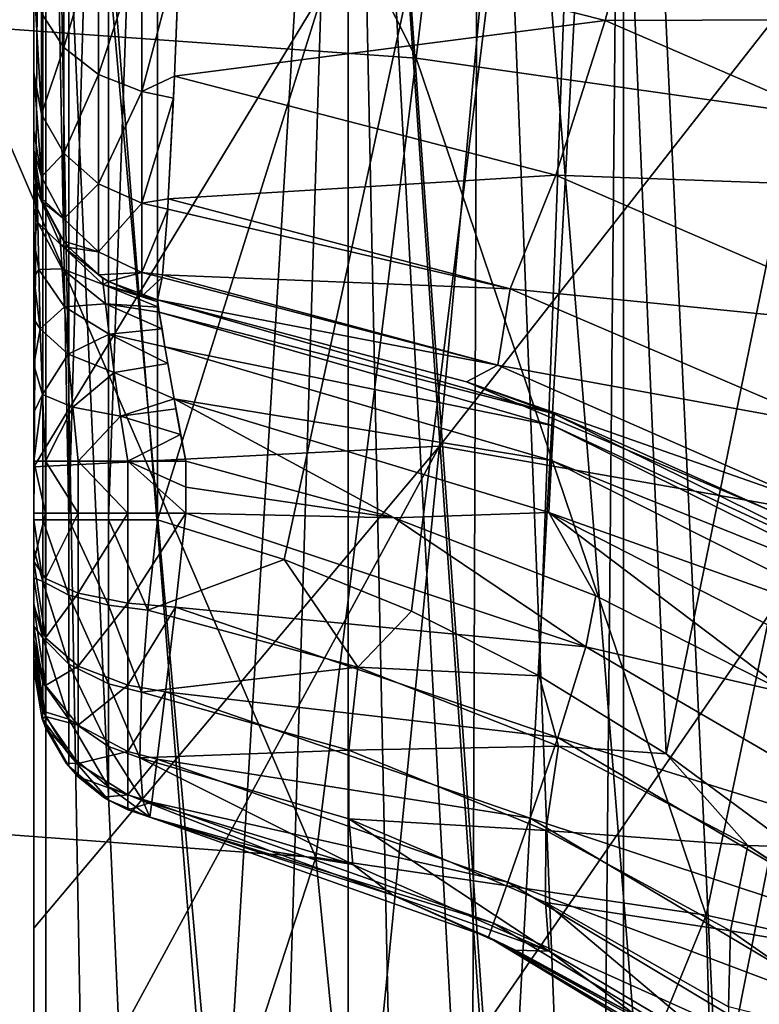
# Model space of a CAD drawing. Header units: metres. Extents: x -109 to 109, y -63 to 140.
# Tile 143 of 256: x 0.57 to 2.03, y -54.32 to -52.38. Entities that reach past the tile are written whole.
import ezdxf

# ---------------------------------------------------------------- set-up
doc = ezdxf.new("R2010")
doc.units = ezdxf.units.M
doc.layers.add('solid_502308_SW0001', color=7, linetype='CONTINUOUS')

msp = doc.modelspace()

# ---------------------------------------------------------------- linework, layer by layer
at = {"layer": 'solid_502308_SW0001'}
for points in [[(0.623736, -50.599998, -0.234443), (0, -50.599998, -0.3), (0.361743, -55.688934, -0.278098)], [(0.623736, -50.599998, 5.634443), (0, -60.5, 5.7), (0, -50.599998, 5.7)], [(0.623735, -60.5, 5.634443), (0, -60.5, 5.7), (0.623736, -50.599998, 5.634443)], [(0.623736, -50.599998, -0.234443), (0.361743, -55.688934, -0.278098), (0.717443, -55.808807, -0.212957)], [(0.6, -50.599998, 7.159821), (0.6, -51.758762, 12.768091), (0.6, -53.258915, 12.279978)], [(0.6, -50.599998, 7.159821), (0.6, -59.031841, 9.866338), (0.6, -59.153034, 9.805921)], [(0.6, -50.599998, 7.159821), (0.6, -58.484577, 10.133883), (0.6, -59.031841, 9.866338)], [(0.6, -50.599998, 7.159821), (0.6, -59.153034, 9.805921), (0.6, -59.693176, 9.53152)], [(0.6, -50.599998, 7.159821), (0.6, -59.693176, 9.53152), (0.6, -60.123867, 9.306575)], [(0.6, -50.599998, 7.159821), (0.6, -60.123867, 9.306575), (0.6, -60.189648, 7.159821)], [(0.6, -50.599998, 7.159821), (0.6, -57.648678, 10.526134), (0.6, -58.484577, 10.133883)], [(0.6, -50.599998, 7.159821), (0.6, -56.69405, 10.95049), (0.6, -57.648678, 10.526134)], [(0.6, -50.599998, 7.159821), (0.6, -56.176968, 11.170169), (0.6, -56.69405, 10.95049)], [(0.6, -50.599998, 7.159821), (0.6, -54.693539, 11.761373), (0.6, -56.176968, 11.170169)], [(0.6, -50.599998, 7.159821), (0.6, -54.168556, 11.957147), (0.6, -54.693539, 11.761373)], [(0.6, -50.599998, 7.159821), (0.6, -53.258915, 12.279978), (0.6, -54.168556, 11.957147)], [(0.6, -52.480934, -11.709896), (0.6, -52.292557, -12.028893), (0.6, -50.599998, -11.742468)], [(0.6, -50.599998, -2.01487), (0.6, -52.480934, -11.709896), (0.6, -50.599998, -11.742468)], [(0.6, -50.599998, -2.01487), (0.6, -52.596649, -11.36046), (0.6, -52.480934, -11.709896)], [(0.6, -50.599998, -2.01487), (0.6, -52.635139, -11.001108), (0.6, -52.596649, -11.36046)], [(0.6, -50.599998, -2.01487), (0.6, -52.635128, -9.300554), (0.6, -52.635139, -11.001108)], [(0.6, -50.599998, -2.01487), (0.6, -52.635128, -7.6), (0.6, -52.635128, -9.300554)], [(0.6, -50.599998, -2.01487), (0.6, -52.6422, -7.50889), (0.6, -52.635128, -7.6)], [(0.6, -50.599998, -2.01487), (0.6, -52.663864, -7.418244), (0.6, -52.6422, -7.50889)], [(0.6, -50.599998, -2.01487), (0.6, -52.700024, -7.331), (0.6, -52.663864, -7.418244)], [(0.6, -50.599998, -2.01487), (0.6, -52.749771, -7.250193), (0.6, -52.700024, -7.331)], [(0.6, -50.599998, -2.01487), (0.6, -52.811775, -7.178112), (0.6, -52.749771, -7.250193)], [(0.6, -50.599998, -2.01487), (0.6, -52.884842, -7.116303), (0.6, -52.811775, -7.178112)], [(0.6, -50.599998, -2.01487), (0.6, -52.967579, -7.066211), (0.6, -52.884842, -7.116303)], [(0.6, -50.599998, -2.01487), (0.6, -53.057693, -7.029467), (0.6, -52.967579, -7.066211)], [(0.6, -50.599998, -2.01487), (0.6, -53.152069, -7.007287), (0.6, -53.057693, -7.029467)], [(0.6, -50.599998, -2.01487), (0.6, -53.247562, -7), (0.6, -53.152069, -7.007287)], [(0.6, -50.599998, -2.01487), (0.6, -53.349998, -7), (0.6, -53.247562, -7)], [(0.6, -50.599998, -2.01487), (0.6, -53.445702, -6.985096), (0.6, -53.349998, -7)], [(0.6, -50.599998, -2.01487), (0.6, -53.532944, -6.941276), (0.6, -53.445702, -6.985096)], [(0.6, -50.599998, -2.01487), (0.6, -53.600922, -6.873945), (0.6, -53.532944, -6.941276)], [(0.6, -50.599998, -2.01487), (0.6, -53.64386, -6.790061), (0.6, -53.600922, -6.873945)], [(0.6, -50.599998, -2.01487), (0.6, -53.658115, -6.7), (0.6, -53.64386, -6.790061)], [(0.6, -50.599998, -2.01487), (0.6, -53.658115, -4.503321), (0.6, -53.658115, -6.7)], [(0.6, -50.599998, -2.01487), (0.6, -53.658146, -2.306642), (0.6, -53.658115, -4.503321)], [(0.6, -50.599998, -2.01487), (0.6, -53.652782, -2.250042), (0.6, -53.658146, -2.306642)], [(0.6, -50.599998, -2.01487), (0.6, -53.636414, -2.194957), (0.6, -53.652782, -2.250042)], [(0.6, -50.599998, -2.01487), (0.6, -53.609505, -2.144249), (0.6, -53.636414, -2.194957)], [(0.6, -50.599998, -2.01487), (0.6, -53.573433, -2.100295), (0.6, -53.609505, -2.144249)], [(0.6, -50.599998, -2.01487), (0.6, -53.529156, -2.064196), (0.6, -53.573433, -2.100295)], [(0.6, -50.599998, -2.01487), (0.6, -53.477661, -2.037029), (0.6, -53.529156, -2.064196)], [(0.6, -50.599998, -2.01487), (0.6, -53.421329, -2.020369), (0.6, -53.477661, -2.037029)], [(0.6, -50.599998, -2.01487), (0.6, -51.981571, -2.014871), (0.6, -53.421329, -2.020369)], [(0.617733, -50.599998, -1.913257), (0.6, -53.36314, -2.014859), (0.6, -51.981571, -2.014871)], [(0.617662, -53.363144, -1.913454), (0.6, -53.36314, -2.014859), (0.617733, -50.599998, -1.913257)], [(0.6, -50.599998, 7.159821), (1.025818, -60.169724, 7.081518), (1.44461, -60.140041, 6.961819)], [(1.479913, -50.599998, 6.949689), (0.6, -50.599998, 7.159821), (1.44461, -60.140041, 6.961819)], [(0.6, -50.599998, 7.159821), (0.6, -60.189648, 7.159821), (1.025818, -60.169724, 7.081518)], [(0.66877, -53.363144, -1.823735), (0.617662, -53.363144, -1.913454), (0.617733, -50.599998, -1.913257)], [(0.66877, -53.363144, -1.823735), (0.617733, -50.599998, -1.913257), (0.668835, -50.599998, -1.823657)], [(0.623735, -60.5, 5.634443), (0.623736, -50.599998, 5.634443), (1.220212, -50.599998, 5.440636)], [(1.220209, -60.5, 5.440637), (0.623735, -60.5, 5.634443), (1.220212, -50.599998, 5.440636)], [(0.623736, -50.599998, -0.234443), (0.717443, -55.808807, -0.212957), (1.052994, -56.015385, -0.109077)], [(1.220212, -50.599998, -0.040636), (0.623736, -50.599998, -0.234443), (1.052994, -56.015385, -0.109077)], [(0.66877, -53.363144, -1.823735), (0.668835, -50.599998, -1.823657), (0.747264, -50.599998, -1.756661)], [(0.74727, -53.363144, -1.756658), (0.66877, -53.363144, -1.823735), (0.747264, -50.599998, -1.756661)], [(0.74727, -53.363144, -1.756658), (0.747264, -50.599998, -1.756661), (0.84375, -50.599998, -1.720191)], [(0.74727, -53.363144, -1.756658), (0.84375, -50.599998, -1.720191), (0.843756, -53.36314, -1.720189)], [(0.843756, -53.36314, -1.720189), (0.84375, -50.599998, -1.720191), (1.71081, -50.599998, -1.462106)], [(1.09371, -53.441727, -1.665066), (0.843756, -53.36314, -1.720189), (1.71081, -50.599998, -1.462106)], [(1.220212, -50.599998, -0.040636), (1.052994, -56.015385, -0.109077), (1.340273, -56.304214, 0.016061)], [(1.344965, -53.543842, -1.594306), (1.09371, -53.441727, -1.665066), (1.71081, -50.599998, -1.462106)], [(1.220209, -60.5, 5.440637), (1.220212, -50.599998, 5.440636), (1.763357, -50.599998, 5.12705)], [(1.763356, -60.5, 5.127051), (1.220209, -60.5, 5.440637), (1.763357, -50.599998, 5.12705)], [(1.220212, -50.599998, -0.040636), (1.340273, -56.304214, 0.016061), (1.546836, -56.644806, 0.129451)], [(1.220212, -50.599998, -0.040636), (1.546836, -56.644806, 0.129451), (1.663198, -56.998184, 0.203255)], [(1.220212, -50.599998, -0.040636), (1.663198, -56.998184, 0.203255), (1.7, -57.348824, 0.228162)], [(1.763357, -50.599998, 0.27295), (1.220212, -50.599998, -0.040636), (1.7, -57.348824, 0.228162)], [(1.596639, -53.670975, -1.507225), (1.344965, -53.543842, -1.594306), (1.71081, -50.599998, -1.462106)], [(1.479913, -50.599998, 6.949689), (1.44461, -60.140041, 6.961819), (1.851966, -60.101513, 6.801246)], [(1.479913, -50.599998, 6.949689), (1.851966, -60.101513, 6.801246), (2.243698, -60.055473, 6.600746)], [(2.300015, -50.599998, 6.567807), (1.479913, -50.599998, 6.949689), (2.243698, -60.055473, 6.600746)], [(1.847553, -53.825043, -1.403236), (1.596639, -53.670975, -1.507225), (1.71081, -50.599998, -1.462106)], [(1.763356, -60.5, 0.272949), (1.763357, -50.599998, 0.27295), (1.7, -57.348824, 0.228162)], [(1.847553, -53.825043, -1.403236), (1.71081, -50.599998, -1.462106), (2.508729, -50.599998, -1.035811)], [(1.763356, -60.5, 0.272949), (2.229434, -60.5, 0.692608), (1.763357, -50.599998, 0.27295)], [(1.763356, -60.5, 5.127051), (1.763357, -50.599998, 5.12705), (2.229435, -50.599998, 4.707391)], [(2.229434, -60.5, 4.707392), (1.763356, -60.5, 5.127051), (2.229435, -50.599998, 4.707391)], [(2.229434, -60.5, 0.692608), (2.229435, -50.599998, 0.692609), (1.763357, -50.599998, 0.27295)], [(2.096084, -54.008224, -1.282014), (1.847553, -53.825043, -1.403236), (2.508729, -50.599998, -1.035811)], [(0.451444, -52.388756, 14.459956), (1.354102, -52.452805, 14.416831), (0.514388, -50.788677, 14.925578)], [(1.354114, -52.452793, -14.516833), (0.451455, -52.388744, -14.559959), (0.514397, -50.78867, -15.02558)], [(1.354102, -52.452805, 14.416831), (1.542889, -50.858517, 14.877256), (0.514388, -50.788677, 14.925578)], [(1.354114, -52.452793, -14.516833), (0.514397, -50.78867, -15.02558), (1.542901, -50.858509, -14.977259)], [(1.354102, -52.452805, 14.416831), (2.256135, -52.580898, 14.330632), (1.542889, -50.858517, 14.877256)], [(2.256149, -52.580891, -14.430634), (1.354114, -52.452793, -14.516833), (1.542901, -50.858509, -14.977259)], [(2.256135, -52.580898, 14.330632), (2.570657, -50.998192, 14.780677), (1.542889, -50.858517, 14.877256)], [(2.256149, -52.580891, -14.430634), (1.542901, -50.858509, -14.977259), (2.570673, -50.998184, -14.880678)], [(0.6, -53.258915, 12.279978), (0.6, -51.758762, 12.768091), (1.538459, -51.713203, 12.752243)], [(0.6, -53.258915, 12.279978), (1.538459, -51.713203, 12.752243), (1.399973, -53.218212, 12.269164)], [(1.399973, -53.218212, 12.269164), (1.538459, -51.713203, 12.752243), (2.461138, -51.862347, 12.651753)], [(1.399973, -53.218212, 12.269164), (2.461138, -51.862347, 12.651753), (2.183865, -53.356106, 12.178671)], [(0.6, -51.981571, -2.014871), (0.6, -53.36314, -2.014859), (0.6, -53.421329, -2.020369)], [(1.825989, -52.008003, -12.71545), (0.889771, -52.16637, -12.586841), (1.727294, -52.378536, -12.472667)], [(2.683039, -52.375675, -12.530815), (1.825989, -52.008003, -12.71545), (1.727294, -52.378536, -12.472667)], [(0.615075, -52.364326, -12.089764), (0.659014, -52.432167, -12.140605), (0.659014, -52.155533, -12.438239)], [(0.659014, -52.155533, -12.438239), (0.659014, -52.432167, -12.140605), (0.727367, -52.19931, -12.488528)], [(0.889771, -52.16637, -12.586841), (0.887368, -52.237896, -12.52704), (0.877734, -52.488293, -12.26487)], [(1.727294, -52.378536, -12.472667), (0.889771, -52.16637, -12.586841), (0.877734, -52.488293, -12.26487)], [(0.659014, -52.432167, -12.140605), (0.727367, -52.485519, -12.180591), (0.727367, -52.19931, -12.488528)], [(0.727367, -52.19931, -12.488528), (0.727367, -52.485519, -12.180591), (0.81321, -52.226768, -12.52007)], [(0.727367, -52.485519, -12.180591), (0.81321, -52.518986, -12.205669), (0.81321, -52.226768, -12.52007)], [(0.81321, -52.226768, -12.52007), (0.81321, -52.518986, -12.205669), (0.887368, -52.237896, -12.52704)], [(0.81321, -52.518986, -12.205669), (0.877734, -52.488293, -12.26487), (0.887368, -52.237896, -12.52704)], [(0.615075, -52.563122, -11.755965), (0.6, -52.292557, -12.028893), (0.6, -52.480934, -11.709896)], [(0.615075, -52.364326, -12.089764), (0.6, -52.292557, -12.028893), (0.615075, -52.563122, -11.755965)], [(0.615075, -52.364326, -12.089764), (0.615075, -52.563122, -11.755965), (0.659014, -52.432167, -12.140605)], [(1.727294, -52.378536, -12.472667), (0.877734, -52.488293, -12.26487), (1.629884, -52.683716, -12.151441)], [(2.504035, -52.715096, -12.291185), (1.727294, -52.378536, -12.472667), (1.629884, -52.683716, -12.151441)], [(2.683039, -52.375675, -12.530815), (1.727294, -52.378536, -12.472667), (2.504035, -52.715096, -12.291185)], [(0.385442, -53.972233, 13.94129), (1.156157, -54.029171, 13.903932), (0.451444, -52.388756, 14.459956)], [(1.15616, -54.02916, -14.003936), (0.385445, -53.972221, -14.041293), (0.451455, -52.388744, -14.559959)], [(1.156157, -54.029171, 13.903932), (1.354102, -52.452805, 14.416831), (0.451444, -52.388756, 14.459956)], [(1.15616, -54.02916, -14.003936), (0.451455, -52.388744, -14.559959), (1.354114, -52.452793, -14.516833)], [(0.615075, -52.563122, -11.755965), (0.659014, -52.640148, -11.79138), (0.659014, -52.432167, -12.140605)], [(0.659014, -52.432167, -12.140605), (0.659014, -52.640148, -11.79138), (0.727367, -52.485519, -12.180591)], [(1.156157, -54.029171, 13.903932), (1.926355, -54.143047, 13.82926), (1.354102, -52.452805, 14.416831)], [(1.92636, -54.143036, -13.929263), (1.15616, -54.02916, -14.003936), (1.354114, -52.452793, -14.516833)], [(1.926355, -54.143047, 13.82926), (2.256135, -52.580898, 14.330632), (1.354102, -52.452805, 14.416831)], [(1.92636, -54.143036, -13.929263), (1.354114, -52.452793, -14.516833), (2.256149, -52.580891, -14.430634)], [(0.615075, -52.686874, -11.387643), (0.6, -52.480934, -11.709896), (0.6, -52.596649, -11.36046)], [(0.615075, -52.563122, -11.755965), (0.6, -52.480934, -11.709896), (0.615075, -52.686874, -11.387643)], [(0.659014, -52.640148, -11.79138), (0.727367, -52.700726, -11.819233), (0.727367, -52.485519, -12.180591)], [(0.727367, -52.485519, -12.180591), (0.727367, -52.700726, -11.819233), (0.81321, -52.518986, -12.205669)], [(0.81321, -52.518986, -12.205669), (0.875783, -52.53183, -12.208279), (0.877734, -52.488293, -12.26487)], [(0.877734, -52.488293, -12.26487), (0.875783, -52.53183, -12.208279), (0.865334, -52.730415, -11.879611)], [(1.629884, -52.683716, -12.151441), (0.877734, -52.488293, -12.26487), (0.865334, -52.730415, -11.879611)], [(0.727367, -52.700726, -11.819233), (0.81321, -52.73872, -11.836702), (0.81321, -52.518986, -12.205669)], [(0.81321, -52.518986, -12.205669), (0.81321, -52.73872, -11.836702), (0.875783, -52.53183, -12.208279)], [(0.81321, -52.73872, -11.836702), (0.865334, -52.730415, -11.879611), (0.875783, -52.53183, -12.208279)], [(0.615075, -52.563122, -11.755965), (0.615075, -52.686874, -11.387643), (0.659014, -52.640148, -11.79138)], [(1.926355, -54.143047, 13.82926), (2.695695, -54.313862, 13.717319), (2.256135, -52.580898, 14.330632)], [(2.6957, -54.31385, -13.817322), (1.92636, -54.143036, -13.929263), (2.256149, -52.580891, -14.430634)], [(0.615075, -52.686874, -11.387643), (0.6, -52.596649, -11.36046), (0.6, -52.635139, -11.001108)], [(0.6, -52.635128, -9.300554), (0.6, -52.635128, -7.6), (0.606181, -52.695717, -7.6)], [(0.606181, -52.695717, -7.6), (0.6, -52.635139, -11.001108), (0.6, -52.635128, -9.300554)], [(0.606181, -52.695717, -7.6), (0.6, -52.635128, -7.6), (0.6, -52.6422, -7.50889)], [(0.615072, -52.729023, -11.001107), (0.6, -52.635139, -11.001108), (0.606181, -52.695717, -7.6)], [(0.615075, -52.686874, -11.387643), (0.6, -52.635139, -11.001108), (0.615072, -52.729023, -11.001107)], [(0.615075, -52.686874, -11.387643), (0.659014, -52.769665, -11.405889), (0.659014, -52.640148, -11.79138)], [(0.659014, -52.640148, -11.79138), (0.659014, -52.769665, -11.405889), (0.727367, -52.700726, -11.819233)], [(0.606544, -52.716549, -7.459299), (0.6, -52.6422, -7.50889), (0.6, -52.663864, -7.418244)], [(0.606181, -52.695717, -7.6), (0.6, -52.6422, -7.50889), (0.606544, -52.716549, -7.459299)], [(0.606544, -52.716549, -7.459299), (0.6, -52.663864, -7.418244), (0.6, -52.700024, -7.331)], [(0.617734, -52.736748, -7.6), (0.606181, -52.695717, -7.6), (0.606544, -52.716549, -7.459299)], [(0.615072, -52.729023, -11.001107), (0.606181, -52.695717, -7.6), (0.617734, -52.736748, -7.6)], [(0.615075, -52.686874, -11.387643), (0.615072, -52.729023, -11.001107), (0.659014, -52.769665, -11.405889)], [(1.629884, -52.683716, -12.151441), (0.865334, -52.730415, -11.879611), (1.539595, -52.908062, -11.768135)], [(2.329724, -52.986881, -11.975157), (1.629884, -52.683716, -12.151441), (1.539595, -52.908062, -11.768135)], [(2.504035, -52.715096, -12.291185), (1.629884, -52.683716, -12.151441), (2.329724, -52.986881, -11.975157)], [(0.607679, -52.776772, -7.331324), (0.6, -52.700024, -7.331), (0.6, -52.749771, -7.250193)], [(0.606544, -52.716549, -7.459299), (0.6, -52.700024, -7.331), (0.607679, -52.776772, -7.331324)], [(0.606544, -52.716549, -7.459299), (0.65279, -52.820309, -7.488003), (0.651799, -52.803642, -7.6)], [(0.606544, -52.716549, -7.459299), (0.607679, -52.776772, -7.331324), (0.65279, -52.820309, -7.488003)], [(0.617734, -52.736748, -7.6), (0.606544, -52.716549, -7.459299), (0.651799, -52.803642, -7.6)], [(0.659014, -52.769665, -11.405889), (0.727367, -52.834778, -11.420238), (0.727367, -52.700726, -11.819233)], [(0.727367, -52.700726, -11.819233), (0.727367, -52.834778, -11.420238), (0.81321, -52.73872, -11.836702)], [(0.617736, -52.736752, -11.001107), (0.615072, -52.729023, -11.001107), (0.617734, -52.736748, -7.6)], [(0.659014, -52.769665, -11.405889), (0.615072, -52.729023, -11.001107), (0.617736, -52.736752, -11.001107)], [(0.617736, -52.736752, -11.001107), (0.617734, -52.736748, -7.6), (0.651799, -52.803642, -7.6)], [(0.65901, -52.813801, -11.001106), (0.617736, -52.736752, -11.001107), (0.651799, -52.803642, -7.6)], [(0.659014, -52.769665, -11.405889), (0.617736, -52.736752, -11.001107), (0.65901, -52.813801, -11.001106)], [(0.81321, -52.73872, -11.836702), (0.864046, -52.750946, -11.83563), (0.865334, -52.730415, -11.879611)], [(1.539595, -52.908062, -11.768135), (0.865334, -52.730415, -11.879611), (0.864046, -52.750946, -11.83563)], [(0.607679, -52.776772, -7.331324), (0.6, -52.749771, -7.250193), (0.6, -52.811775, -7.178112)], [(0.727367, -52.834778, -11.420238), (0.81321, -52.875618, -11.429238), (0.81321, -52.73872, -11.836702)], [(0.81321, -52.73872, -11.836702), (0.81321, -52.875618, -11.429238), (0.864046, -52.750946, -11.83563)], [(0.81321, -52.875618, -11.429238), (0.853581, -52.880188, -11.450824), (0.864046, -52.750946, -11.83563)], [(1.539595, -52.908062, -11.768135), (0.864046, -52.750946, -11.83563), (0.853581, -52.880188, -11.450824)], [(0.607679, -52.776772, -7.331324), (0.6, -52.811775, -7.178112), (0.609709, -52.869923, -7.227015)], [(0.607679, -52.776772, -7.331324), (0.655786, -52.868523, -7.38606), (0.65279, -52.820309, -7.488003)], [(0.607679, -52.776772, -7.331324), (0.609709, -52.869923, -7.227015), (0.655786, -52.868523, -7.38606)], [(0.659014, -52.769665, -11.405889), (0.65901, -52.813801, -11.001106), (0.727367, -52.834778, -11.420238)], [(0.609709, -52.869923, -7.227015), (0.6, -52.811775, -7.178112), (0.6, -52.884842, -7.116303)], [(0.668838, -52.826347, -7.6), (0.651799, -52.803642, -7.6), (0.65279, -52.820309, -7.488003)], [(0.65901, -52.813801, -11.001106), (0.651799, -52.803642, -7.6), (0.668838, -52.826347, -7.6)], [(0.668841, -52.826351, -11.001106), (0.65901, -52.813801, -11.001106), (0.668838, -52.826347, -7.6)], [(0.727367, -52.834778, -11.420238), (0.65901, -52.813801, -11.001106), (0.668841, -52.826351, -11.001106)], [(0.65279, -52.820309, -7.488003), (0.736746, -52.899082, -7.509796), (0.735276, -52.88586, -7.6)], [(0.65279, -52.820309, -7.488003), (0.655786, -52.868523, -7.38606), (0.736746, -52.899082, -7.509796)], [(0.668838, -52.826347, -7.6), (0.65279, -52.820309, -7.488003), (0.735276, -52.88586, -7.6)], [(0.668841, -52.826351, -11.001106), (0.668838, -52.826347, -7.6), (0.735276, -52.88586, -7.6)], [(0.727363, -52.880478, -11.001105), (0.668841, -52.826351, -11.001106), (0.735276, -52.88586, -7.6)], [(0.727367, -52.834778, -11.420238), (0.668841, -52.826351, -11.001106), (0.727363, -52.880478, -11.001105)], [(0.727367, -52.834778, -11.420238), (0.727363, -52.880478, -11.001105), (0.81321, -52.875618, -11.429238)], [(0.609709, -52.869923, -7.227015), (0.6, -52.884842, -7.116303), (0.612791, -52.986607, -7.154078)], [(0.609709, -52.869923, -7.227015), (0.660812, -52.943195, -7.302825), (0.655786, -52.868523, -7.38606)], [(0.609709, -52.869923, -7.227015), (0.612791, -52.986607, -7.154078), (0.660812, -52.943195, -7.302825)], [(0.655786, -52.868523, -7.38606), (0.741148, -52.937447, -7.42718), (0.736746, -52.899082, -7.509796)], [(0.655786, -52.868523, -7.38606), (0.660812, -52.943195, -7.302825), (0.741148, -52.937447, -7.42718)], [(0.612791, -52.986607, -7.154078), (0.6, -52.884842, -7.116303), (0.6, -52.967579, -7.066211)], [(0.81321, -52.875618, -11.429238), (0.727363, -52.880478, -11.001105), (0.747276, -52.893345, -11.001105)], [(0.727363, -52.880478, -11.001105), (0.735276, -52.88586, -7.6), (0.747268, -52.893341, -7.6)], [(0.747276, -52.893345, -11.001105), (0.727363, -52.880478, -11.001105), (0.747268, -52.893341, -7.6)], [(0.747268, -52.893341, -7.6), (0.735276, -52.88586, -7.6), (0.736746, -52.899082, -7.509796)], [(0.81321, -52.875618, -11.429238), (0.747276, -52.893345, -11.001105), (0.813203, -52.922298, -11.001106)], [(0.81321, -52.875618, -11.429238), (0.813203, -52.922298, -11.001106), (0.852991, -52.885479, -11.426826)], [(0.813203, -52.922298, -11.001106), (0.84376, -52.92981, -11.001119), (0.852991, -52.885479, -11.426826)], [(0.81321, -52.875618, -11.429238), (0.852991, -52.885479, -11.426826), (0.853581, -52.880188, -11.450824)], [(1.515321, -53.058727, -11.329912), (0.852991, -52.885479, -11.426826), (0.84376, -52.92981, -11.001119)], [(1.515321, -53.058727, -11.329912), (0.853581, -52.880188, -11.450824), (0.852991, -52.885479, -11.426826)], [(1.539595, -52.908062, -11.768135), (0.853581, -52.880188, -11.450824), (1.515321, -53.058727, -11.329912)], [(0.747268, -52.893341, -7.6), (0.736746, -52.899082, -7.509796), (0.84375, -52.92981, -7.600038)], [(0.736746, -52.899082, -7.509796), (0.844317, -52.93343, -7.554643), (0.84375, -52.92981, -7.600038)], [(0.736746, -52.899082, -7.509796), (0.846027, -52.944283, -7.510102), (0.844317, -52.93343, -7.554643)], [(0.736746, -52.899082, -7.509796), (0.741148, -52.937447, -7.42718), (0.846027, -52.944283, -7.510102)], [(0.747276, -52.893345, -11.001105), (0.747268, -52.893341, -7.6), (0.84375, -52.92981, -7.600038)], [(0.813203, -52.922298, -11.001106), (0.747276, -52.893345, -11.001105), (0.84375, -52.92981, -7.600038)], [(2.170339, -53.177849, -11.598738), (1.539595, -52.908062, -11.768135), (1.515321, -53.058727, -11.329912)], [(2.329724, -52.986881, -11.975157), (1.539595, -52.908062, -11.768135), (2.170339, -53.177849, -11.598738)], [(0.813203, -52.922298, -11.001106), (0.84375, -52.92981, -7.600038), (0.843749, -52.92981, -9.300576)], [(0.813203, -52.922298, -11.001106), (0.843749, -52.92981, -9.300576), (0.84376, -52.92981, -11.001119)], [(1.626093, -53.154072, -7.599998), (0.843749, -52.92981, -9.300576), (0.84375, -52.92981, -7.600038)], [(1.626093, -53.154072, -7.599998), (0.84376, -52.92981, -11.001119), (0.843749, -52.92981, -9.300576)], [(0.847512, -52.953644, -7.48553), (1.626093, -53.154072, -7.599998), (0.84375, -52.92981, -7.600038)], [(0.846027, -52.944283, -7.510102), (0.847512, -52.953644, -7.48553), (0.84375, -52.92981, -7.600038)], [(0.844317, -52.93343, -7.554643), (0.846027, -52.944283, -7.510102), (0.84375, -52.92981, -7.600038)], [(1.626093, -53.154072, -7.599998), (1.453446, -53.091187, -10.884068), (0.84376, -52.92981, -11.001119)], [(1.515321, -53.058727, -11.329912), (0.84376, -52.92981, -11.001119), (1.453446, -53.091187, -10.884068)], [(0.612791, -52.986607, -7.154078), (0.667869, -53.03693, -7.244421), (0.660812, -52.943195, -7.302825)], [(0.660812, -52.943195, -7.302825), (0.748403, -52.997272, -7.358777), (0.741148, -52.937447, -7.42718)], [(0.660812, -52.943195, -7.302825), (0.667869, -53.03693, -7.244421), (0.748403, -52.997272, -7.358777)], [(0.741148, -52.937447, -7.42718), (0.852891, -52.987, -7.427691), (0.847512, -52.953644, -7.48553)], [(0.741148, -52.937447, -7.42718), (0.748403, -52.997272, -7.358777), (0.852891, -52.987, -7.427691)], [(0.741148, -52.937447, -7.42718), (0.847512, -52.953644, -7.48553), (0.846027, -52.944283, -7.510102)], [(0.612791, -52.986607, -7.154078), (0.6, -52.967579, -7.066211), (0.6, -53.057693, -7.029467)], [(1.625369, -53.178181, -7.485435), (1.626093, -53.154072, -7.599998), (0.847512, -52.953644, -7.48553)], [(0.847512, -52.953644, -7.48553), (0.852891, -52.987, -7.427691), (0.858671, -53.021976, -7.388117)], [(1.625369, -53.178181, -7.485435), (0.847512, -52.953644, -7.48553), (0.858671, -53.021976, -7.388117)], [(0.612791, -52.986607, -7.154078), (0.6, -53.057693, -7.029467), (0.617093, -53.116058, -7.116475)], [(0.612791, -52.986607, -7.154078), (0.617093, -53.116058, -7.116475), (0.667869, -53.03693, -7.244421)], [(0.748403, -52.997272, -7.358777), (0.858671, -53.021976, -7.388117), (0.852891, -52.987, -7.427691)], [(0.667869, -53.03693, -7.244421), (0.758358, -53.073147, -7.309442), (0.748403, -52.997272, -7.358777)], [(0.748403, -52.997272, -7.358777), (0.864306, -53.05521, -7.360673), (0.858671, -53.021976, -7.388117)], [(0.748403, -52.997272, -7.358777), (0.758358, -53.073147, -7.309442), (0.864306, -53.05521, -7.360673)], [(0.858671, -53.021976, -7.388117), (0.864306, -53.05521, -7.360673), (0.876646, -53.124996, -7.322914)], [(1.621383, -53.246487, -7.387959), (0.858671, -53.021976, -7.388117), (0.876646, -53.124996, -7.322914)], [(1.625369, -53.178181, -7.485435), (0.858671, -53.021976, -7.388117), (1.621383, -53.246487, -7.387959)], [(0.617093, -53.116058, -7.116475), (0.676908, -53.141216, -7.214036), (0.667869, -53.03693, -7.244421)], [(0.667869, -53.03693, -7.244421), (0.676908, -53.141216, -7.214036), (0.758358, -53.073147, -7.309442)], [(0.617093, -53.116058, -7.116475), (0.6, -53.057693, -7.029467), (0.6, -53.152069, -7.007287)], [(0.758358, -53.073147, -7.309442), (0.876646, -53.124996, -7.322914), (0.864306, -53.05521, -7.360673)], [(2.133973, -53.329792, -11.146704), (1.515321, -53.058727, -11.329912), (1.453446, -53.091187, -10.884068)], [(2.170339, -53.177849, -11.598738), (1.515321, -53.058727, -11.329912), (2.133973, -53.329792, -11.146704)], [(0.676908, -53.141216, -7.214036), (0.770756, -53.158737, -7.281971), (0.758358, -53.073147, -7.309442)], [(0.758358, -53.073147, -7.309442), (0.770756, -53.158737, -7.281971), (0.876646, -53.124996, -7.322914)], [(1.626093, -53.154072, -7.599998), (2.053529, -53.345875, -10.700468), (1.453446, -53.091187, -10.884068)], [(2.133973, -53.329792, -11.146704), (1.453446, -53.091187, -10.884068), (2.053529, -53.345875, -10.700468)], [(0.617093, -53.116058, -7.116475), (0.6, -53.152069, -7.007287), (0.6, -53.247562, -7)], [(0.617093, -53.116058, -7.116475), (0.6, -53.247562, -7), (0.622746, -53.247562, -7.114588)], [(0.617093, -53.116058, -7.116475), (0.622746, -53.247562, -7.114588), (0.676908, -53.141216, -7.214036)], [(0.770756, -53.158737, -7.281971), (0.88022, -53.144535, -7.315976), (0.876646, -53.124996, -7.322914)], [(0.876646, -53.124996, -7.322914), (0.889662, -53.194916, -7.304072), (0.9, -53.247578, -7.3)], [(1.310829, -53.359795, -7.3), (0.876646, -53.124996, -7.322914), (0.9, -53.247578, -7.3)], [(0.876646, -53.124996, -7.322914), (0.88022, -53.144535, -7.315976), (0.889662, -53.194916, -7.304072)], [(1.310829, -53.359795, -7.3), (1.615831, -53.349174, -7.322835), (0.876646, -53.124996, -7.322914)], [(1.621383, -53.246487, -7.387959), (0.876646, -53.124996, -7.322914), (1.615831, -53.349174, -7.322835)], [(0.676908, -53.141216, -7.214036), (0.622746, -53.247562, -7.114588), (0.687787, -53.247562, -7.212051)], [(0.676908, -53.141216, -7.214036), (0.687787, -53.247562, -7.212051), (0.770756, -53.158737, -7.281971)], [(0.770756, -53.158737, -7.281971), (0.889662, -53.194916, -7.304072), (0.88022, -53.144535, -7.315976)], [(0.770756, -53.158737, -7.281971), (0.687787, -53.247562, -7.212051), (0.785202, -53.247562, -7.277166)], [(0.770756, -53.158737, -7.281971), (0.785202, -53.247562, -7.277166), (0.889662, -53.194916, -7.304072)], [(1.625369, -53.178181, -7.485435), (2.355253, -53.515579, -7.6), (1.626093, -53.154072, -7.599998)], [(1.626093, -53.154072, -7.599998), (2.355253, -53.515579, -7.6), (2.053529, -53.345875, -10.700468)], [(2.349221, -53.538563, -7.485435), (1.625369, -53.178181, -7.485435), (1.621383, -53.246487, -7.387959)], [(2.349221, -53.538563, -7.485435), (2.355253, -53.515579, -7.6), (1.625369, -53.178181, -7.485435)], [(0.785202, -53.247562, -7.277166), (0.9, -53.247578, -7.3), (0.889662, -53.194916, -7.304072)], [(1.399973, -53.218212, 12.269164), (1.252813, -54.706223, 11.737127), (0.6, -54.693539, 11.761373)], [(1.399973, -53.218212, 12.269164), (0.6, -54.693539, 11.761373), (0.6, -54.168556, 11.957147)], [(0.6, -53.258915, 12.279978), (1.399973, -53.218212, 12.269164), (0.6, -54.168556, 11.957147)], [(1.399973, -53.218212, 12.269164), (2.183865, -53.356106, 12.178671), (1.252813, -54.706223, 11.737127)], [(0.622737, -53.349998, -7.114565), (0.6, -53.247562, -7), (0.6, -53.349998, -7)], [(0.622746, -53.247562, -7.114588), (0.6, -53.247562, -7), (0.622737, -53.349998, -7.114565)], [(0.622746, -53.247562, -7.114588), (0.622737, -53.349998, -7.114565), (0.68777, -53.349998, -7.212034)], [(0.687787, -53.247562, -7.212051), (0.622746, -53.247562, -7.114588), (0.68777, -53.349998, -7.212034)], [(0.687787, -53.247562, -7.212051), (0.68777, -53.349998, -7.212034), (0.785184, -53.349998, -7.277159)], [(0.785202, -53.247562, -7.277166), (0.687787, -53.247562, -7.212051), (0.785184, -53.349998, -7.277159)], [(0.785202, -53.247562, -7.277166), (0.785184, -53.349998, -7.277159), (0.9, -53.349998, -7.3)], [(0.9, -53.29879, -7.3), (0.785202, -53.247562, -7.277166), (0.9, -53.349998, -7.3)], [(0.9, -53.29879, -7.3), (0.9, -53.247578, -7.3), (0.785202, -53.247562, -7.277166)], [(0.9, -53.29879, -7.3), (1.310829, -53.359795, -7.3), (0.9, -53.247578, -7.3)], [(2.330458, -53.603443, -7.387959), (1.621383, -53.246487, -7.387959), (1.615831, -53.349174, -7.322835)], [(2.349221, -53.538563, -7.485435), (1.621383, -53.246487, -7.387959), (2.330458, -53.603443, -7.387959)], [(0.9, -53.29879, -7.3), (0.9, -53.349998, -7.3), (1.310829, -53.359795, -7.3)], [(0.622737, -53.349998, -7.114565), (0.6, -53.349998, -7), (0.6, -53.445702, -6.985096)], [(0.622737, -53.349998, -7.114565), (0.6, -53.445702, -6.985096), (0.622746, -53.478989, -7.094772)], [(0.622737, -53.349998, -7.114565), (0.622746, -53.478989, -7.094772), (0.68777, -53.349998, -7.212034)], [(0.622746, -53.478989, -7.094772), (0.687784, -53.508255, -7.187737), (0.68777, -53.349998, -7.212034)], [(0.68777, -53.349998, -7.212034), (0.687784, -53.508255, -7.187737), (0.785184, -53.349998, -7.277159)], [(0.687784, -53.508255, -7.187737), (0.785195, -53.527805, -7.249849), (0.785184, -53.349998, -7.277159)], [(0.785184, -53.349998, -7.277159), (0.785195, -53.527805, -7.249849), (0.9, -53.349998, -7.3)], [(0.785195, -53.527805, -7.249849), (0.879187, -53.535416, -7.270634), (0.9, -53.349998, -7.3)], [(1.688893, -53.61401, -7.3), (0.9, -53.349998, -7.3), (0.879187, -53.535416, -7.270634)], [(1.310829, -53.359795, -7.3), (0.9, -53.349998, -7.3), (1.688893, -53.61401, -7.3)], [(2.183865, -53.356106, 12.178671), (1.892622, -54.829861, 11.657987), (1.252813, -54.706223, 11.737127)], [(1.310829, -53.359795, -7.3), (1.708615, -53.513256, -7.3), (1.615831, -53.349174, -7.322835)], [(2.088767, -53.706238, -7.3), (2.302661, -53.700989, -7.322835), (1.615831, -53.349174, -7.322835)], [(2.330458, -53.603443, -7.387959), (1.615831, -53.349174, -7.322835), (2.302661, -53.700989, -7.322835)], [(1.708615, -53.513256, -7.3), (2.088767, -53.706238, -7.3), (1.615831, -53.349174, -7.322835)], [(2.183865, -53.356106, 12.178671), (2.968831, -53.554653, 12.048404), (1.892622, -54.829861, 11.657987)], [(0.617661, -53.485065, -1.932022), (0.6, -53.421329, -2.020369), (0.6, -53.36314, -2.014859)], [(0.617661, -53.485065, -1.932022), (0.6, -53.36314, -2.014859), (0.617662, -53.363144, -1.913454)], [(0.617661, -53.485065, -1.932022), (0.617662, -53.363144, -1.913454), (0.668768, -53.511932, -1.846419)], [(0.668768, -53.511932, -1.846419), (0.617662, -53.363144, -1.913454), (0.66877, -53.363144, -1.823735)], [(0.668768, -53.511932, -1.846419), (0.66877, -53.363144, -1.823735), (0.747269, -53.532021, -1.782418)], [(0.747269, -53.532021, -1.782418), (0.66877, -53.363144, -1.823735), (0.74727, -53.363144, -1.756658)], [(0.747269, -53.532021, -1.782418), (0.74727, -53.363144, -1.756658), (0.824756, -53.541683, -1.7517)], [(0.74727, -53.363144, -1.756658), (0.843756, -53.36314, -1.720189), (0.824756, -53.541683, -1.7517)], [(0.824756, -53.541683, -1.7517), (0.843756, -53.36314, -1.720189), (1.09371, -53.441727, -1.665066)], [(1.310829, -53.359795, -7.3), (1.688893, -53.61401, -7.3), (1.708615, -53.513256, -7.3)], [(0.617661, -53.485065, -1.932022), (0.6, -53.477661, -2.037029), (0.6, -53.421329, -2.020369)], [(0.622746, -53.596073, -7.036973), (0.6, -53.445702, -6.985096), (0.6, -53.532944, -6.941276)], [(0.622746, -53.478989, -7.094772), (0.6, -53.445702, -6.985096), (0.622746, -53.596073, -7.036973)], [(0.824756, -53.541683, -1.7517), (1.09371, -53.441727, -1.665066), (1.239186, -53.654015, -1.645252)], [(1.239186, -53.654015, -1.645252), (1.09371, -53.441727, -1.665066), (1.344965, -53.543842, -1.594306)], [(0.617661, -53.595867, -1.98701), (0.6, -53.529156, -2.064196), (0.6, -53.477661, -2.037029)], [(0.617661, -53.595867, -1.98701), (0.6, -53.477661, -2.037029), (0.617661, -53.485065, -1.932022)], [(0.617661, -53.485065, -1.932022), (0.668768, -53.511932, -1.846419), (0.668768, -53.647873, -1.913908)], [(0.617661, -53.595867, -1.98701), (0.617661, -53.485065, -1.932022), (0.668768, -53.647873, -1.913908)], [(0.622746, -53.478989, -7.094772), (0.622746, -53.596073, -7.036973), (0.687784, -53.508255, -7.187737)], [(0.622746, -53.596073, -7.036973), (0.687784, -53.652111, -7.116712), (0.687784, -53.508255, -7.187737)], [(0.668768, -53.511932, -1.846419), (0.747269, -53.532021, -1.782418), (0.747269, -53.686752, -1.859255)], [(0.668768, -53.647873, -1.913908), (0.668768, -53.511932, -1.846419), (0.747269, -53.686752, -1.859255)], [(0.687784, -53.508255, -7.187737), (0.687784, -53.652111, -7.116712), (0.785195, -53.527805, -7.249849)], [(1.708615, -53.513256, -7.3), (1.688893, -53.61401, -7.3), (2.088767, -53.706238, -7.3)], [(0.617661, -53.595867, -1.98701), (0.6, -53.573433, -2.100295), (0.6, -53.529156, -2.064196)], [(0.622746, -53.69017, -6.94595), (0.6, -53.532944, -6.941276), (0.6, -53.600922, -6.873945)], [(0.622746, -53.596073, -7.036973), (0.6, -53.532944, -6.941276), (0.622746, -53.69017, -6.94595)], [(0.687784, -53.652111, -7.116712), (0.785195, -53.689552, -7.169986), (0.785195, -53.527805, -7.249849)], [(0.747269, -53.532021, -1.782418), (0.824756, -53.541683, -1.7517), (0.812601, -53.703426, -1.835759)], [(0.747269, -53.686752, -1.859255), (0.747269, -53.532021, -1.782418), (0.812601, -53.703426, -1.835759)], [(0.785195, -53.527805, -7.249849), (0.785195, -53.689552, -7.169986), (0.879187, -53.535416, -7.270634)], [(0.785195, -53.689552, -7.169986), (0.859537, -53.702736, -7.185299), (0.879187, -53.535416, -7.270634)], [(0.824756, -53.541683, -1.7517), (1.239186, -53.654015, -1.645252), (0.812601, -53.703426, -1.835759)], [(0.859537, -53.702736, -7.185299), (1.633831, -53.792667, -7.270634), (0.879187, -53.535416, -7.270634)], [(1.688893, -53.61401, -7.3), (0.879187, -53.535416, -7.270634), (1.633831, -53.792667, -7.270634)], [(1.239186, -53.654015, -1.645252), (1.344965, -53.543842, -1.594306), (1.596639, -53.670975, -1.507225)], [(2.968831, -53.554653, 12.048404), (2.53344, -55.00407, 11.546494), (1.892622, -54.829861, 11.657987)], [(0.617661, -53.684143, -2.074073), (0.6, -53.609505, -2.144249), (0.6, -53.573433, -2.100295)], [(0.617661, -53.684143, -2.074073), (0.6, -53.573433, -2.100295), (0.617661, -53.595867, -1.98701)], [(0.622746, -53.751396, -6.829849), (0.6, -53.600922, -6.873945), (0.6, -53.64386, -6.790061)], [(0.622746, -53.69017, -6.94595), (0.6, -53.600922, -6.873945), (0.622746, -53.751396, -6.829849)], [(0.617661, -53.740452, -2.184464), (0.6, -53.636414, -2.194957), (0.6, -53.609505, -2.144249)], [(0.617661, -53.740452, -2.184464), (0.6, -53.609505, -2.144249), (0.617661, -53.684143, -2.074073)], [(0.617661, -53.595867, -1.98701), (0.668768, -53.647873, -1.913908), (0.668768, -53.756538, -2.021093)], [(0.617661, -53.684143, -2.074073), (0.617661, -53.595867, -1.98701), (0.668768, -53.756538, -2.021093)], [(0.622746, -53.596073, -7.036973), (0.622746, -53.69017, -6.94595), (0.687784, -53.652111, -7.116712)], [(2.413908, -54.035961, -7.3), (1.688893, -53.61401, -7.3), (1.633831, -53.792667, -7.270634)], [(2.088767, -53.706238, -7.3), (1.688893, -53.61401, -7.3), (2.413908, -54.035961, -7.3)], [(0.617661, -53.740452, -2.184464), (0.6, -53.652782, -2.250042), (0.6, -53.636414, -2.194957)], [(0.622746, -53.751396, -6.829849), (0.6, -53.64386, -6.790061), (0.6, -53.658115, -6.7)], [(0.668768, -53.647873, -1.913908), (0.747269, -53.686752, -1.859255), (0.747269, -53.810665, -1.981483)], [(0.668768, -53.756538, -2.021093), (0.668768, -53.647873, -1.913908), (0.747269, -53.810665, -1.981483)], [(0.616482, -53.756187, -2.306641), (0.6, -53.658146, -2.306642), (0.6, -53.652782, -2.250042)], [(0.616482, -53.756187, -2.306641), (0.6, -53.652782, -2.250042), (0.617661, -53.740452, -2.184464)], [(0.6, -53.658115, -4.503321), (0.6, -53.658146, -2.306642), (0.616471, -53.756153, -6.700001)], [(0.616471, -53.756153, -6.700001), (0.6, -53.658115, -6.7), (0.6, -53.658115, -4.503321)], [(0.622746, -53.751396, -6.829849), (0.6, -53.658115, -6.7), (0.616471, -53.756153, -6.700001)], [(0.616471, -53.756153, -6.700001), (0.6, -53.658146, -2.306642), (0.616482, -53.756187, -2.306641)], [(0.622746, -53.69017, -6.94595), (0.687784, -53.768063, -7.004524), (0.687784, -53.652111, -7.116712)], [(0.687784, -53.652111, -7.116712), (0.687784, -53.768063, -7.004524), (0.785195, -53.689552, -7.169986)], [(1.239186, -53.654015, -1.645252), (1.221231, -53.817928, -1.724318), (0.812601, -53.703426, -1.835759)], [(1.239186, -53.654015, -1.645252), (1.635165, -53.809544, -1.502508), (1.221231, -53.817928, -1.724318)], [(1.239186, -53.654015, -1.645252), (1.596639, -53.670975, -1.507225), (1.635165, -53.809544, -1.502508)], [(0.617661, -53.740452, -2.184464), (0.617661, -53.684143, -2.074073), (0.668768, -53.756538, -2.021093)], [(0.747269, -53.686752, -1.859255), (0.812601, -53.703426, -1.835759), (0.809117, -53.832737, -1.964685)], [(0.747269, -53.810665, -1.981483), (0.747269, -53.686752, -1.859255), (0.809117, -53.832737, -1.964685)], [(1.635165, -53.809544, -1.502508), (1.596639, -53.670975, -1.507225), (1.847553, -53.825043, -1.403236)], [(0.622746, -53.69017, -6.94595), (0.622746, -53.751396, -6.829849), (0.687784, -53.768063, -7.004524)], [(0.687784, -53.768063, -7.004524), (0.785195, -53.820103, -7.043658), (0.785195, -53.689552, -7.169986)], [(0.785195, -53.689552, -7.169986), (0.785195, -53.820103, -7.043658), (0.859537, -53.702736, -7.185299)], [(0.785195, -53.820103, -7.043658), (0.843333, -53.835396, -7.052365), (0.859537, -53.702736, -7.185299)], [(0.812601, -53.703426, -1.835759), (1.221231, -53.817928, -1.724318), (0.809117, -53.832737, -1.964685)], [(0.843333, -53.835396, -7.052365), (1.579013, -53.951759, -7.185299), (0.859537, -53.702736, -7.185299)], [(0.859537, -53.702736, -7.185299), (1.579013, -53.951759, -7.185299), (1.633831, -53.792667, -7.270634)], [(0.616482, -53.756187, -2.306641), (0.617661, -53.740452, -2.184464), (0.668768, -53.825836, -2.156919)], [(0.617661, -53.740452, -2.184464), (0.668768, -53.756538, -2.021093), (0.668768, -53.825836, -2.156919)], [(0.622746, -53.751396, -6.829849), (0.616471, -53.756153, -6.700001), (0.622735, -53.772678, -6.700001)], [(0.622735, -53.772678, -6.700001), (0.616471, -53.756153, -6.700001), (0.616482, -53.756187, -2.306641)], [(0.616482, -53.756187, -2.306641), (0.668768, -53.825836, -2.156919), (0.668786, -53.84927, -2.306641)], [(0.664099, -53.843456, -2.306641), (0.616482, -53.756187, -2.306641), (0.668786, -53.84927, -2.306641)], [(0.622735, -53.772678, -6.700001), (0.616482, -53.756187, -2.306641), (0.664099, -53.843456, -2.306641)], [(0.622746, -53.751396, -6.829849), (0.622735, -53.772678, -6.700001), (0.687784, -53.843761, -6.860945)], [(0.622746, -53.751396, -6.829849), (0.687784, -53.843761, -6.860945), (0.687784, -53.768063, -7.004524)], [(0.668768, -53.756538, -2.021093), (0.747269, -53.810665, -1.981483), (0.747269, -53.889671, -2.136324)], [(0.668768, -53.825836, -2.156919), (0.668768, -53.756538, -2.021093), (0.747269, -53.889671, -2.136324)], [(0.664077, -53.84343, -6.700001), (0.622735, -53.772678, -6.700001), (0.664099, -53.843456, -2.306641)], [(0.687784, -53.843761, -6.860945), (0.622735, -53.772678, -6.700001), (0.664077, -53.84343, -6.700001)], [(0.687784, -53.768063, -7.004524), (0.687784, -53.843761, -6.860945), (0.785195, -53.820103, -7.043658)], [(1.579013, -53.951759, -7.185299), (2.320702, -54.197483, -7.270634), (1.633831, -53.792667, -7.270634)], [(2.413908, -54.035961, -7.3), (1.633831, -53.792667, -7.270634), (2.320702, -54.197483, -7.270634)], [(0.687784, -53.843761, -6.860945), (0.785195, -53.905472, -6.881721), (0.785195, -53.820103, -7.043658)], [(0.747269, -53.810665, -1.981483), (0.809117, -53.832737, -1.964685), (0.814853, -53.917522, -2.126685)], [(0.747269, -53.889671, -2.136324), (0.747269, -53.810665, -1.981483), (0.814853, -53.917522, -2.126685)], [(0.785195, -53.820103, -7.043658), (0.785195, -53.905472, -6.881721), (0.843333, -53.835396, -7.052365)], [(1.221231, -53.817928, -1.724318), (1.221074, -53.952965, -1.847241), (0.809117, -53.832737, -1.964685)], [(1.221231, -53.817928, -1.724318), (1.609765, -53.975861, -1.575327), (1.221074, -53.952965, -1.847241)], [(1.635165, -53.809544, -1.502508), (1.609765, -53.975861, -1.575327), (1.221231, -53.817928, -1.724318)], [(1.635165, -53.809544, -1.502508), (2.008557, -54.005413, -1.329755), (1.609765, -53.975861, -1.575327)], [(1.635165, -53.809544, -1.502508), (1.847553, -53.825043, -1.403236), (2.008557, -54.005413, -1.329755)], [(2.008557, -54.005413, -1.329755), (1.847553, -53.825043, -1.403236), (2.096084, -54.008224, -1.282014)], [(0.664077, -53.84343, -6.700001), (0.664099, -53.843456, -2.306641), (0.668786, -53.84927, -2.306641)], [(0.687766, -53.870148, -6.700001), (0.664077, -53.84343, -6.700001), (0.668786, -53.84927, -2.306641)], [(0.687784, -53.843761, -6.860945), (0.664077, -53.84343, -6.700001), (0.687766, -53.870148, -6.700001)], [(0.668768, -53.825836, -2.156919), (0.747269, -53.889671, -2.136324), (0.747284, -53.916336, -2.30664)], [(0.668786, -53.84927, -2.306641), (0.668768, -53.825836, -2.156919), (0.747284, -53.916336, -2.30664)], [(0.687784, -53.843761, -6.860945), (0.687766, -53.870148, -6.700001), (0.785195, -53.905472, -6.881721)], [(0.785195, -53.905472, -6.881721), (0.832653, -53.920441, -6.884872), (0.843333, -53.835396, -7.052365)], [(0.809117, -53.832737, -1.964685), (1.229292, -54.042973, -2.006356), (0.814853, -53.917522, -2.126685)], [(0.809117, -53.832737, -1.964685), (1.221074, -53.952965, -1.847241), (1.229292, -54.042973, -2.006356)], [(0.832653, -53.920441, -6.884872), (1.535, -54.077778, -7.052366), (0.843333, -53.835396, -7.052365)], [(0.843333, -53.835396, -7.052365), (1.535, -54.077778, -7.052366), (1.579013, -53.951759, -7.185299)], [(0.737619, -53.91037, -2.30664), (0.668786, -53.84927, -2.306641), (0.747284, -53.916336, -2.30664)], [(0.687766, -53.870148, -6.700001), (0.668786, -53.84927, -2.306641), (0.737619, -53.91037, -2.30664)], [(0.737594, -53.910355, -6.700001), (0.687766, -53.870148, -6.700001), (0.737619, -53.91037, -2.30664)], [(0.785195, -53.905472, -6.881721), (0.687766, -53.870148, -6.700001), (0.737594, -53.910355, -6.700001)], [(0.747269, -53.889671, -2.136324), (0.814853, -53.917522, -2.126685), (0.828961, -53.949585, -2.306645)], [(0.747284, -53.916336, -2.30664), (0.747269, -53.889671, -2.136324), (0.828961, -53.949585, -2.306645)], [(0.785195, -53.905472, -6.881721), (0.737594, -53.910355, -6.700001), (0.785181, -53.935276, -6.7)], [(0.737594, -53.910355, -6.700001), (0.737619, -53.91037, -2.30664), (0.747284, -53.916336, -2.30664)], [(0.785181, -53.935276, -6.7), (0.737594, -53.910355, -6.700001), (0.747284, -53.916336, -2.30664)], [(0.785181, -53.935276, -6.7), (0.747284, -53.916336, -2.30664), (0.828961, -53.949585, -2.306645)], [(0.785195, -53.905472, -6.881721), (0.785181, -53.935276, -6.7), (0.832653, -53.920441, -6.884872)], [(0.785181, -53.935276, -6.7), (0.828947, -53.949581, -6.7), (0.832653, -53.920441, -6.884872)], [(0.814853, -53.917522, -2.126685), (1.067327, -54.016712, -2.244439), (0.828961, -53.949585, -2.306645)], [(0.814853, -53.917522, -2.126685), (1.229292, -54.042973, -2.006356), (1.067327, -54.016712, -2.244439)], [(0.832653, -53.920441, -6.884872), (0.828947, -53.949581, -6.7), (1.506508, -54.158569, -6.884696)], [(0.832653, -53.920441, -6.884872), (1.506508, -54.158569, -6.884696), (1.535, -54.077778, -7.052366)], [(0.785181, -53.935276, -6.7), (0.828961, -53.949585, -2.306645), (0.828947, -53.949581, -4.503323)], [(0.785181, -53.935276, -6.7), (0.828947, -53.949581, -4.503323), (0.828947, -53.949581, -6.7)], [(0.828947, -53.949581, -6.7), (1.067327, -54.016712, -2.244439), (1.308117, -54.103645, -2.16432)], [(1.496738, -54.186176, -6.7), (0.828947, -53.949581, -6.7), (1.308117, -54.103645, -2.16432)], [(1.067327, -54.016712, -2.244439), (0.828947, -53.949581, -6.7), (0.828947, -53.949581, -4.503323)], [(0.828947, -53.949581, -4.503323), (0.828961, -53.949585, -2.306645), (1.067327, -54.016712, -2.244439)], [(1.506508, -54.158569, -6.884696), (0.828947, -53.949581, -6.7), (1.496738, -54.186176, -6.7)], [(1.221074, -53.952965, -1.847241), (1.616848, -54.21397, -1.846158), (1.229292, -54.042973, -2.006356)], [(1.221074, -53.952965, -1.847241), (1.609602, -54.118134, -1.690414), (1.616848, -54.21397, -1.846158)], [(1.609765, -53.975861, -1.575327), (1.609602, -54.118134, -1.690414), (1.221074, -53.952965, -1.847241)], [(1.535, -54.077778, -7.052366), (2.233307, -54.341068, -7.185299), (1.579013, -53.951759, -7.185299)], [(1.579013, -53.951759, -7.185299), (2.233307, -54.341068, -7.185299), (2.320702, -54.197483, -7.270634)], [(0.000006, -55.531292, 13.374061), (0.657696, -55.557404, 13.357341), (0.385442, -53.972233, 13.94129)], [(0.657706, -55.557392, -13.457345), (0.000014, -55.531281, -13.474065), (0.385445, -53.972221, -14.041293)], [(0.657696, -55.557404, 13.357341), (1.156157, -54.029171, 13.903932), (0.385442, -53.972233, 13.94129)], [(0.657706, -55.557392, -13.457345), (0.385445, -53.972221, -14.041293), (1.15616, -54.02916, -14.003936)], [(1.609765, -53.975861, -1.575327), (1.974056, -54.173859, -1.395772), (1.609602, -54.118134, -1.690414)], [(2.008557, -54.005413, -1.329755), (1.974056, -54.173859, -1.395772), (1.609765, -53.975861, -1.575327)], [(1.229292, -54.042973, -2.006356), (1.308117, -54.103645, -2.16432), (1.067327, -54.016712, -2.244439)], [(2.008557, -54.005413, -1.329755), (2.356313, -54.23885, -1.133769), (1.974056, -54.173859, -1.395772)], [(2.008557, -54.005413, -1.329755), (2.096084, -54.008224, -1.282014), (2.339127, -54.222263, -1.14428)], [(2.008557, -54.005413, -1.329755), (2.339127, -54.222263, -1.14428), (2.356313, -54.23885, -1.133769)], [(0.657696, -55.557404, 13.357341), (1.315082, -55.635742, 13.307209), (1.156157, -54.029171, 13.903932)], [(1.315095, -55.635731, -13.407213), (0.657706, -55.557392, -13.457345), (1.15616, -54.02916, -14.003936)], [(1.315082, -55.635742, 13.307209), (1.926355, -54.143047, 13.82926), (1.156157, -54.029171, 13.903932)], [(1.315095, -55.635731, -13.407213), (1.15616, -54.02916, -14.003936), (1.92636, -54.143036, -13.929263)], [(1.229292, -54.042973, -2.006356), (1.616848, -54.21397, -1.846158), (1.308117, -54.103645, -2.16432)], [(1.506508, -54.158569, -6.884696), (2.163557, -54.454716, -7.052366), (1.535, -54.077778, -7.052366)], [(1.535, -54.077778, -7.052366), (2.163557, -54.454716, -7.052366), (2.233307, -54.341068, -7.185299)], [(1.496738, -54.186176, -6.7), (1.308117, -54.103645, -2.16432), (1.549869, -54.211864, -2.065868)], [(1.616848, -54.21397, -1.846158), (1.549869, -54.211864, -2.065868), (1.308117, -54.103645, -2.16432)], [(1.609602, -54.118134, -1.690414), (1.973382, -54.424942, -1.654765), (1.616848, -54.21397, -1.846158)], [(1.609602, -54.118134, -1.690414), (1.970475, -54.323853, -1.502221), (1.973382, -54.424942, -1.654765)], [(1.974056, -54.173859, -1.395772), (1.970475, -54.323853, -1.502221), (1.609602, -54.118134, -1.690414)], [(1.315082, -55.635742, 13.307209), (1.971861, -55.766304, 13.223706), (1.926355, -54.143047, 13.82926)], [(1.971876, -55.766296, -13.323709), (1.315095, -55.635731, -13.407213), (1.92636, -54.143036, -13.929263)], [(1.971861, -55.766304, 13.223706), (2.695695, -54.313862, 13.717319), (1.926355, -54.143047, 13.82926)], [(1.971876, -55.766296, -13.323709), (1.92636, -54.143036, -13.929263), (2.6957, -54.31385, -13.817322)], [(1.506508, -54.158569, -6.884696), (1.496738, -54.186176, -6.7), (2.118562, -54.527576, -6.88452)], [(1.506508, -54.158569, -6.884696), (2.118562, -54.527576, -6.88452), (2.163557, -54.454716, -7.052366)], [(1.974056, -54.173859, -1.395772), (2.311529, -54.409225, -1.192841), (1.970475, -54.323853, -1.502221)], [(1.974056, -54.173859, -1.395772), (2.356313, -54.23885, -1.133769), (2.311529, -54.409225, -1.192841)], [(1.496738, -54.186176, -6.7), (1.791068, -54.342995, -1.948401), (2.029935, -54.498795, -1.811606)], [(2.103202, -54.552406, -6.7), (1.496738, -54.186176, -6.7), (2.029935, -54.498795, -1.811606)], [(1.496738, -54.186176, -6.7), (1.549869, -54.211864, -2.065868), (1.791068, -54.342995, -1.948401)], [(2.118562, -54.527576, -6.88452), (1.496738, -54.186176, -6.7), (2.103202, -54.552406, -6.7)], [(1.616848, -54.21397, -1.846158), (1.791068, -54.342995, -1.948401), (1.549869, -54.211864, -2.065868)], [(1.616848, -54.21397, -1.846158), (1.973382, -54.424942, -1.654765), (1.791068, -54.342995, -1.948401)], [(1.971861, -55.766304, 13.223706), (2.627728, -55.949093, 13.106871), (2.695695, -54.313862, 13.717319)], [(2.627746, -55.949085, -13.206872), (1.971876, -55.766296, -13.323709), (2.6957, -54.31385, -13.817322)]]:
    msp.add_3dface(points, dxfattribs=at)

doc.saveas('drawing.dxf')
